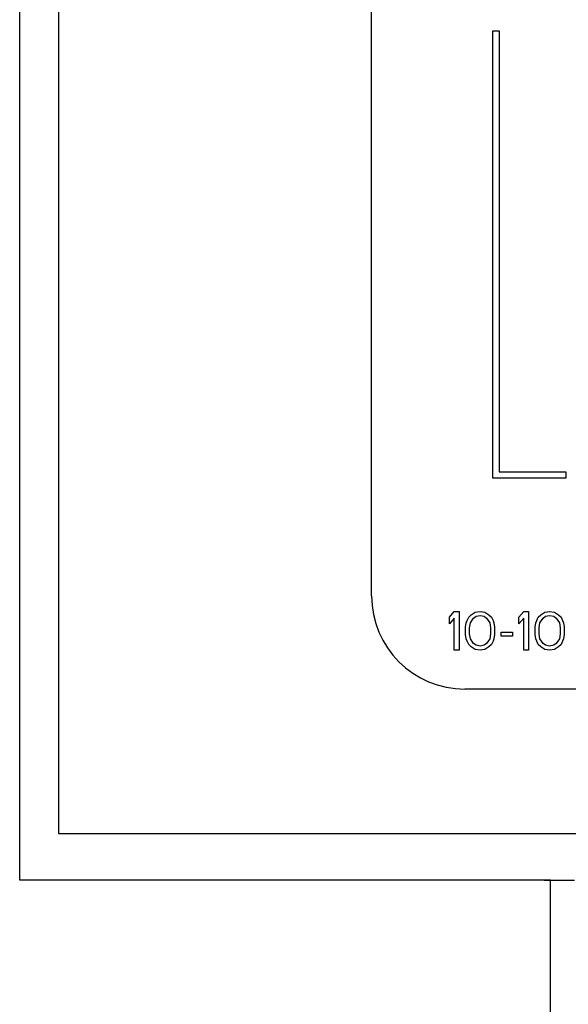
# Model space of a CAD drawing. Extents: x 4 to 119, y 2 to 81.
# Tile 16 of 28: x 65.384 to 66.09, y 45.128 to 46.396. Entities that reach past the tile are written whole.
import ezdxf

# ---------------------------------------------------------------- set-up
doc = ezdxf.new("R2010")
doc.units = 0
doc.layers.add('BODY', color=3, linetype='CONTINUOUS')

msp = doc.modelspace()

# ---------------------------------------------------------------- linework, layer by layer
at = {"layer": 'BODY', "linetype": 'CONTINUOUS'}
for p, q in [((65.3843, 45.2882), (65.3843, 50.5272)), ((65.4343, 50.4672), (65.4343, 45.3482)), ((65.8373, 45.6542), (65.8373, 47.0342)), ((65.9932, 46.3817), (66.0012, 46.3817)), ((65.9932, 45.8059), (65.9932, 46.3817)), ((66.0012, 46.3817), (66.0012, 45.8139)), ((66.0012, 45.8139), (66.0873, 45.8139)), ((66.0873, 45.8139), (66.0873, 45.8059)), ((66.0873, 45.8059), (65.9932, 45.8059)), ((65.9373, 45.6268), (65.9435, 45.6342)), ((65.9435, 45.6342), (65.9498, 45.6342)), ((65.9498, 45.6342), (65.9498, 45.5842)), ((65.9623, 45.6268), (65.9654, 45.63)), ((65.9654, 45.63), (65.9706, 45.6332)), ((65.9706, 45.6332), (65.9768, 45.6342)), ((65.9768, 45.6342), (65.9831, 45.6332)), ((65.9831, 45.6332), (65.9883, 45.63)), ((65.9883, 45.63), (65.9914, 45.6268)), ((66.0268, 45.6268), (66.0331, 45.6342)), ((66.0331, 45.6342), (66.0393, 45.6342)), ((66.0393, 45.6342), (66.0393, 45.5842)), ((66.0518, 45.6268), (66.055, 45.63)), ((66.055, 45.63), (66.0602, 45.6332)), ((66.0602, 45.6332), (66.0664, 45.6342)), ((66.0664, 45.6342), (66.0727, 45.6332)), ((66.0727, 45.6332), (66.0779, 45.63)), ((66.0779, 45.63), (66.081, 45.6268)), ((65.9373, 45.6183), (65.9373, 45.6268)), ((65.9435, 45.6257), (65.9373, 45.6183)), ((65.9435, 45.5842), (65.9435, 45.6257)), ((65.9581, 45.614), (65.9591, 45.6193)), ((65.9591, 45.6193), (65.9602, 45.6225)), ((65.9602, 45.6225), (65.9623, 45.6268)), ((65.9633, 45.613), (65.9643, 45.6193)), ((65.9643, 45.6193), (65.9685, 45.6257)), ((65.9685, 45.6257), (65.9716, 45.6279)), ((65.9716, 45.6279), (65.9768, 45.6289)), ((65.9768, 45.6289), (65.9821, 45.6279)), ((65.9821, 45.6279), (65.9852, 45.6257)), ((65.9852, 45.6257), (65.9893, 45.6193)), ((65.9893, 45.6193), (65.9904, 45.613)), ((65.9914, 45.6268), (65.9935, 45.6225)), ((65.9935, 45.6225), (65.9946, 45.6193)), ((65.9946, 45.6193), (65.9956, 45.614)), ((66.0268, 45.6183), (66.0268, 45.6268)), ((66.0331, 45.6257), (66.0268, 45.6183)), ((66.0331, 45.5842), (66.0331, 45.6257)), ((66.0477, 45.614), (66.0487, 45.6193)), ((66.0487, 45.6193), (66.0498, 45.6225)), ((66.0498, 45.6225), (66.0518, 45.6268)), ((66.0529, 45.613), (66.0539, 45.6193)), ((66.0539, 45.6193), (66.0581, 45.6257)), ((66.0581, 45.6257), (66.0612, 45.6279)), ((66.0612, 45.6279), (66.0664, 45.6289)), ((66.0664, 45.6289), (66.0716, 45.6279)), ((66.0716, 45.6279), (66.0748, 45.6257)), ((66.0748, 45.6257), (66.0789, 45.6193)), ((66.0789, 45.6193), (66.08, 45.613)), ((66.081, 45.6268), (66.0831, 45.6225)), ((66.0831, 45.6225), (66.0841, 45.6193)), ((66.0841, 45.6193), (66.0852, 45.614)), ((65.9581, 45.6045), (65.9581, 45.614)), ((65.9591, 45.5991), (65.9581, 45.6045)), ((65.9633, 45.6055), (65.9633, 45.613)), ((65.9643, 45.5991), (65.9633, 45.6055)), ((65.9904, 45.6055), (65.9893, 45.5991)), ((65.9904, 45.613), (65.9904, 45.6055)), ((65.9956, 45.6045), (65.9946, 45.5991)), ((65.9956, 45.614), (65.9956, 45.6045)), ((66.0039, 45.6076), (66.0185, 45.6076)), ((66.0039, 45.6023), (66.0039, 45.6076)), ((66.0185, 45.6076), (66.0185, 45.6023)), ((66.0477, 45.6045), (66.0477, 45.614)), ((66.0487, 45.5991), (66.0477, 45.6045)), ((66.0529, 45.6055), (66.0529, 45.613)), ((66.0539, 45.5991), (66.0529, 45.6055)), ((66.08, 45.6055), (66.0789, 45.5991)), ((66.08, 45.613), (66.08, 45.6055)), ((66.0852, 45.6045), (66.0841, 45.5991)), ((66.0852, 45.614), (66.0852, 45.6045)), ((65.9602, 45.5959), (65.9591, 45.5991)), ((65.9623, 45.5917), (65.9602, 45.5959)), ((65.9654, 45.5885), (65.9623, 45.5917)), ((65.9685, 45.5928), (65.9643, 45.5991)), ((65.9716, 45.5906), (65.9685, 45.5928)), ((65.9852, 45.5928), (65.9821, 45.5906)), ((65.9893, 45.5991), (65.9852, 45.5928)), ((65.9914, 45.5917), (65.9883, 45.5885)), ((65.9935, 45.5959), (65.9914, 45.5917)), ((65.9946, 45.5991), (65.9935, 45.5959)), ((66.0185, 45.6023), (66.0039, 45.6023)), ((66.0498, 45.5959), (66.0487, 45.5991)), ((66.0518, 45.5917), (66.0498, 45.5959)), ((66.055, 45.5885), (66.0518, 45.5917)), ((66.0581, 45.5928), (66.0539, 45.5991)), ((66.0612, 45.5906), (66.0581, 45.5928)), ((66.0748, 45.5928), (66.0716, 45.5906)), ((66.0789, 45.5991), (66.0748, 45.5928)), ((66.081, 45.5917), (66.0779, 45.5885)), ((66.0831, 45.5959), (66.081, 45.5917)), ((66.0841, 45.5991), (66.0831, 45.5959)), ((65.9498, 45.5842), (65.9435, 45.5842)), ((65.9706, 45.5853), (65.9654, 45.5885)), ((65.9768, 45.5842), (65.9706, 45.5853)), ((65.9768, 45.5896), (65.9716, 45.5906)), ((65.9821, 45.5906), (65.9768, 45.5896)), ((65.9831, 45.5853), (65.9768, 45.5842)), ((65.9883, 45.5885), (65.9831, 45.5853)), ((66.0393, 45.5842), (66.0331, 45.5842)), ((66.0602, 45.5853), (66.055, 45.5885)), ((66.0664, 45.5842), (66.0602, 45.5853)), ((66.0664, 45.5896), (66.0612, 45.5906)), ((66.0716, 45.5906), (66.0664, 45.5896)), ((66.0727, 45.5853), (66.0664, 45.5842)), ((66.0779, 45.5885), (66.0727, 45.5853)), ((67.1573, 45.5342), (65.9573, 45.5342)), ((65.4343, 45.3482), (66.1559, 45.3482)), ((66.0673, 45.2882), (65.3843, 45.2882)), ((66.0673, 43.7782), (66.0673, 45.2882)), ((66.0814, 45.2882), (66.0985, 45.2882))]:
    msp.add_line(p, q, dxfattribs=at)
msp.add_polyline3d([(66.0593, 45.2882, 0), (66.0598, 45.2882, 0), (66.0603, 45.2882, 0), (66.0608, 45.2882, 0), (66.0614, 45.2882, 0), (66.0619, 45.2882, 0), (66.0624, 45.2882, 0), (66.0629, 45.2882, 0), (66.0634, 45.2882, 0), (66.0639, 45.2882, 0), (66.0644, 45.2882, 0), (66.0649, 45.2882, 0), (66.0654, 45.2882, 0), (66.0659, 45.2882, 0), (66.0664, 45.2882, 0), (66.0669, 45.2882, 0), (66.0674, 45.2882, 0), (66.0679, 45.2882, 0), (66.0684, 45.2882, 0), (66.0689, 45.2882, 0), (66.0694, 45.2882, 0), (66.0698, 45.2882, 0), (66.0703, 45.2882, 0), (66.0708, 45.2882, 0), (66.0713, 45.2882, 0), (66.0717, 45.2882, 0), (66.0722, 45.2882, 0), (66.0727, 45.2882, 0), (66.0731, 45.2882, 0), (66.0736, 45.2882, 0), (66.0741, 45.2882, 0), (66.0745, 45.2882, 0), (66.0749, 45.2882, 0), (66.0754, 45.2882, 0), (66.0758, 45.2882, 0), (66.0763, 45.2882, 0), (66.0767, 45.2882, 0), (66.0771, 45.2882, 0), (66.0775, 45.2882, 0), (66.0779, 45.2882, 0), (66.0783, 45.2882, 0), (66.0787, 45.2882, 0), (66.0791, 45.2882, 0), (66.0795, 45.2882, 0), (66.0799, 45.2882, 0), (66.0803, 45.2882, 0), (66.0806, 45.2882, 0), (66.081, 45.2882, 0), (66.0814, 45.2882, 0)], dxfattribs=at)
msp.add_arc((65.9573, 45.6542), 0.12, 180, 270, dxfattribs=at)

doc.saveas('drawing.dxf')
